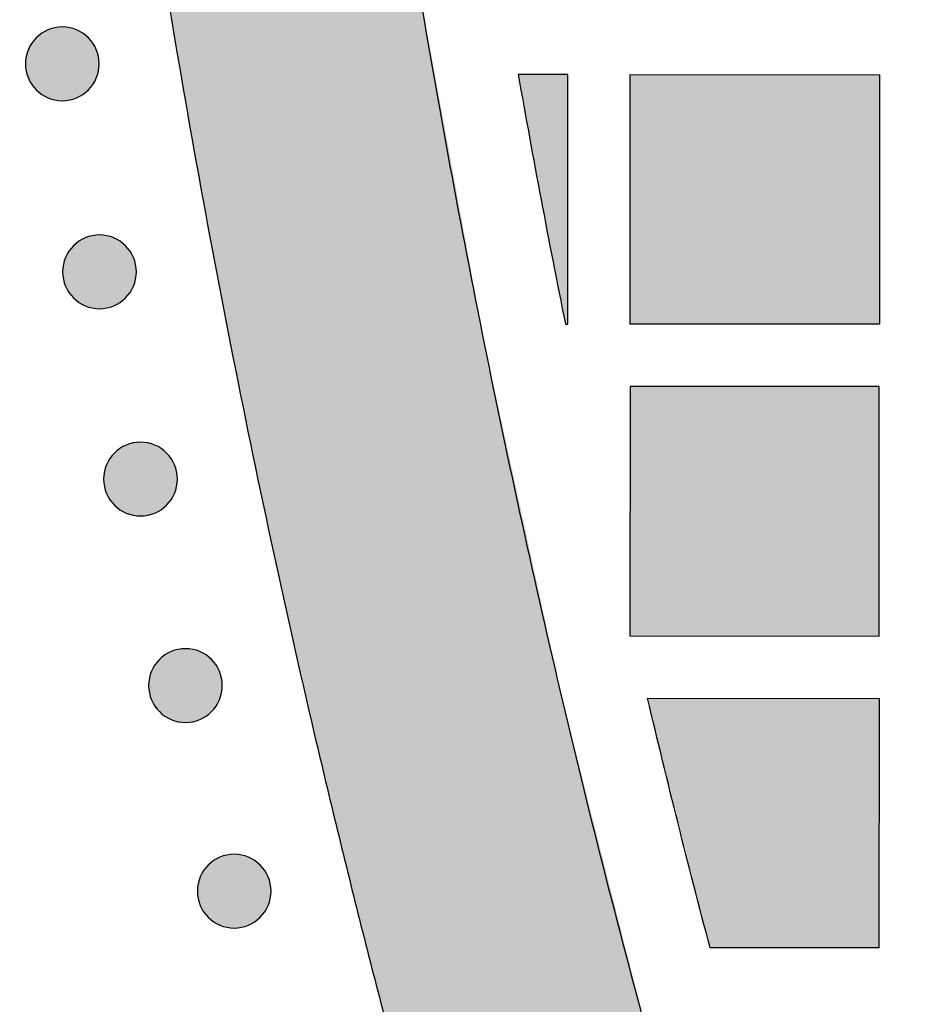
# Model space of a CAD drawing. Header units: millimetres. Extents: x -3873 to -97, y 912 to 4165.
# Tile 102 of 256: x -3866 to -3823, y 1321 to 1369. Entities that reach past the tile are written whole.
import ezdxf

# ---------------------------------------------------------------- set-up
doc = ezdxf.new("R2010")
doc.units = ezdxf.units.MM
doc.layers.add('pattern', color=7, linetype='Continuous', true_color=0x000000)

msp = doc.modelspace()

# ---------------------------------------------------------------- hatches: boundary and pattern name
at = {"layer": 'pattern'}
for points in [[(-3866.069, 1457.773), (-3866.069, 1457.718), (-3865.997, 1448.226), (-3865.757, 1438.725), (-3865.349, 1429.221), (-3864.772, 1419.719), (-3864.026, 1410.222), (-3863.112, 1400.736), (-3862.03, 1391.264), (-3860.78, 1381.811), (-3859.362, 1372.382), (-3857.778, 1362.981), (-3856.028, 1353.613), (-3854.113, 1344.281), (-3852.035, 1334.991), (-3849.794, 1325.746), (-3847.393, 1316.551), (-3844.832, 1307.41), (-3835.621, 1318.993), (-3839.936, 1335.962), (-3843.69, 1353.094), (-3846.873, 1370.361), (-3849.48, 1387.734), (-3851.505, 1405.185), (-3852.945, 1422.683), (-3853.799, 1440.201), (-3854.069, 1457.708), (-3854.069, 1457.767), (-3854.069, 1457.827), (-3853.784, 1475.334), (-3852.914, 1492.851), (-3851.459, 1510.348), (-3849.419, 1527.797), (-3846.797, 1545.168), (-3843.599, 1562.432), (-3839.83, 1579.561), (-3835.501, 1596.526), (-3844.701, 1608.117), (-3847.27, 1598.978), (-3849.679, 1589.785), (-3851.928, 1580.542), (-3854.014, 1571.254), (-3855.937, 1561.924), (-3857.695, 1552.557), (-3859.288, 1543.157), (-3860.714, 1533.73), (-3861.972, 1524.278), (-3863.063, 1514.807), (-3863.985, 1505.322), (-3864.739, 1495.825), (-3865.324, 1486.323), (-3865.74, 1476.82), (-3865.988, 1467.32), (-3866.069, 1457.827)], [(-3862.769, 1365.356), (-3862.797, 1365.328), (-3862.826, 1365.301), (-3862.856, 1365.274), (-3862.887, 1365.248), (-3862.919, 1365.222), (-3862.951, 1365.197), (-3862.985, 1365.172), (-3863.019, 1365.148), (-3863.054, 1365.125), (-3863.089, 1365.102), (-3863.126, 1365.08), (-3863.163, 1365.059), (-3863.201, 1365.039), (-3863.24, 1365.019), (-3863.279, 1365), (-3863.319, 1364.982), (-3863.36, 1364.965), (-3863.402, 1364.949), (-3863.444, 1364.934), (-3863.486, 1364.92), (-3863.529, 1364.907), (-3863.572, 1364.895), (-3863.616, 1364.884), (-3863.661, 1364.874), (-3863.705, 1364.866), (-3863.75, 1364.858), (-3863.796, 1364.852), (-3863.841, 1364.846), (-3863.887, 1364.842), (-3863.933, 1364.839), (-3863.978, 1364.838), (-3864.024, 1364.837), (-3864.07, 1364.838), (-3864.116, 1364.839), (-3864.162, 1364.842), (-3864.208, 1364.847), (-3864.253, 1364.852), (-3864.298, 1364.858), (-3864.343, 1364.866), (-3864.388, 1364.875), (-3864.432, 1364.885), (-3864.476, 1364.896), (-3864.519, 1364.908), (-3864.562, 1364.921), (-3864.605, 1364.935), (-3864.647, 1364.95), (-3864.688, 1364.966), (-3864.729, 1364.984), (-3864.769, 1365.002), (-3864.808, 1365.02), (-3864.847, 1365.04), (-3864.885, 1365.061), (-3864.922, 1365.082), (-3864.959, 1365.104), (-3864.995, 1365.127), (-3865.029, 1365.15), (-3865.064, 1365.174), (-3865.097, 1365.199), (-3865.129, 1365.224), (-3865.161, 1365.25), (-3865.192, 1365.276), (-3865.221, 1365.303), (-3865.25, 1365.33), (-3865.278, 1365.358), (-3865.306, 1365.386), (-3865.333, 1365.415), (-3865.36, 1365.445), (-3865.386, 1365.476), (-3865.412, 1365.507), (-3865.437, 1365.54), (-3865.462, 1365.573), (-3865.486, 1365.607), (-3865.509, 1365.642), (-3865.532, 1365.678), (-3865.554, 1365.714), (-3865.575, 1365.752), (-3865.595, 1365.79), (-3865.615, 1365.828), (-3865.634, 1365.868), (-3865.652, 1365.908), (-3865.669, 1365.949), (-3865.685, 1365.99), (-3865.7, 1366.032), (-3865.714, 1366.075), (-3865.727, 1366.118), (-3865.739, 1366.161), (-3865.75, 1366.205), (-3865.76, 1366.249), (-3865.768, 1366.294), (-3865.776, 1366.339), (-3865.782, 1366.384), (-3865.788, 1366.43), (-3865.792, 1366.475), (-3865.795, 1366.521), (-3865.797, 1366.567), (-3865.797, 1366.613), (-3865.796, 1366.659), (-3865.795, 1366.705), (-3865.792, 1366.75), (-3865.787, 1366.796), (-3865.782, 1366.842), (-3865.776, 1366.887), (-3865.768, 1366.932), (-3865.759, 1366.976), (-3865.749, 1367.021), (-3865.738, 1367.065), (-3865.726, 1367.108), (-3865.713, 1367.151), (-3865.699, 1367.193), (-3865.684, 1367.235), (-3865.668, 1367.277), (-3865.651, 1367.317), (-3865.633, 1367.357), (-3865.614, 1367.397), (-3865.594, 1367.436), (-3865.573, 1367.474), (-3865.552, 1367.511), (-3865.53, 1367.547), (-3865.507, 1367.583), (-3865.484, 1367.618), (-3865.46, 1367.652), (-3865.435, 1367.685), (-3865.41, 1367.718), (-3865.384, 1367.749), (-3865.358, 1367.78), (-3865.331, 1367.81), (-3865.304, 1367.839), (-3865.276, 1367.867), (-3865.248, 1367.895), (-3865.219, 1367.922), (-3865.189, 1367.948), (-3865.158, 1367.975), (-3865.127, 1368), (-3865.094, 1368.025), (-3865.061, 1368.05), (-3865.027, 1368.074), (-3864.992, 1368.098), (-3864.956, 1368.12), (-3864.92, 1368.142), (-3864.882, 1368.163), (-3864.844, 1368.184), (-3864.806, 1368.204), (-3864.766, 1368.222), (-3864.726, 1368.24), (-3864.685, 1368.257), (-3864.644, 1368.273), (-3864.602, 1368.288), (-3864.56, 1368.302), (-3864.517, 1368.316), (-3864.473, 1368.328), (-3864.429, 1368.338), (-3864.385, 1368.348), (-3864.34, 1368.357), (-3864.295, 1368.365), (-3864.25, 1368.371), (-3864.204, 1368.376), (-3864.159, 1368.38), (-3864.113, 1368.383), (-3864.067, 1368.385), (-3864.021, 1368.386), (-3863.975, 1368.385), (-3863.929, 1368.383), (-3863.884, 1368.38), (-3863.838, 1368.376), (-3863.793, 1368.371), (-3863.747, 1368.364), (-3863.702, 1368.356), (-3863.658, 1368.348), (-3863.613, 1368.338), (-3863.57, 1368.327), (-3863.526, 1368.315), (-3863.483, 1368.302), (-3863.441, 1368.287), (-3863.399, 1368.272), (-3863.357, 1368.256), (-3863.317, 1368.239), (-3863.277, 1368.221), (-3863.237, 1368.202), (-3863.198, 1368.182), (-3863.16, 1368.162), (-3863.123, 1368.141), (-3863.087, 1368.119), (-3863.051, 1368.096), (-3863.016, 1368.072), (-3862.982, 1368.048), (-3862.949, 1368.024), (-3862.916, 1367.998), (-3862.885, 1367.973), (-3862.854, 1367.946), (-3862.824, 1367.92), (-3862.795, 1367.892), (-3862.767, 1367.865), (-3862.74, 1367.837), (-3862.712, 1367.808), (-3862.686, 1367.778), (-3862.659, 1367.747), (-3862.634, 1367.715), (-3862.609, 1367.683), (-3862.584, 1367.65), (-3862.56, 1367.615), (-3862.537, 1367.58), (-3862.514, 1367.545), (-3862.492, 1367.508), (-3862.471, 1367.471), (-3862.45, 1367.433), (-3862.43, 1367.394), (-3862.412, 1367.355), (-3862.394, 1367.315), (-3862.377, 1367.274), (-3862.361, 1367.232), (-3862.346, 1367.191), (-3862.332, 1367.148), (-3862.319, 1367.105), (-3862.307, 1367.062), (-3862.296, 1367.018), (-3862.286, 1366.973), (-3862.277, 1366.929), (-3862.269, 1366.884), (-3862.263, 1366.838), (-3862.258, 1366.793), (-3862.254, 1366.747), (-3862.251, 1366.702), (-3862.249, 1366.656), (-3862.248, 1366.61), (-3862.249, 1366.564), (-3862.251, 1366.518), (-3862.254, 1366.472), (-3862.258, 1366.426), (-3862.263, 1366.381), (-3862.27, 1366.336), (-3862.278, 1366.291), (-3862.286, 1366.246), (-3862.296, 1366.202), (-3862.307, 1366.158), (-3862.319, 1366.115), (-3862.333, 1366.072), (-3862.347, 1366.029), (-3862.362, 1365.987), (-3862.378, 1365.946), (-3862.395, 1365.905), (-3862.413, 1365.865), (-3862.432, 1365.826), (-3862.452, 1365.787), (-3862.472, 1365.749), (-3862.493, 1365.712), (-3862.515, 1365.675), (-3862.538, 1365.64), (-3862.562, 1365.605), (-3862.586, 1365.571), (-3862.61, 1365.537), (-3862.636, 1365.505), (-3862.661, 1365.473), (-3862.688, 1365.443), (-3862.715, 1365.413), (-3862.742, 1365.384)], [(-3839.812, 1354.097), (-3839.698, 1354.097), (-3839.687, 1366.097), (-3842.081, 1366.099)], [(-3836.687, 1366.094), (-3824.687, 1366.084), (-3824.698, 1354.084), (-3836.698, 1354.095)], [(-3860.981, 1355.351), (-3861.009, 1355.323), (-3861.038, 1355.296), (-3861.068, 1355.269), (-3861.098, 1355.243), (-3861.13, 1355.217), (-3861.163, 1355.192), (-3861.196, 1355.168), (-3861.23, 1355.143), (-3861.265, 1355.12), (-3861.301, 1355.097), (-3861.337, 1355.075), (-3861.374, 1355.054), (-3861.413, 1355.034), (-3861.451, 1355.014), (-3861.491, 1354.995), (-3861.531, 1354.977), (-3861.572, 1354.96), (-3861.613, 1354.944), (-3861.655, 1354.929), (-3861.697, 1354.915), (-3861.74, 1354.902), (-3861.784, 1354.89), (-3861.828, 1354.879), (-3861.872, 1354.869), (-3861.917, 1354.861), (-3861.962, 1354.853), (-3862.007, 1354.847), (-3862.052, 1354.841), (-3862.098, 1354.837), (-3862.144, 1354.834), (-3862.19, 1354.833), (-3862.236, 1354.832), (-3862.282, 1354.833), (-3862.327, 1354.834), (-3862.373, 1354.838), (-3862.419, 1354.842), (-3862.464, 1354.847), (-3862.51, 1354.854), (-3862.555, 1354.861), (-3862.599, 1354.87), (-3862.643, 1354.88), (-3862.687, 1354.891), (-3862.731, 1354.903), (-3862.774, 1354.916), (-3862.816, 1354.93), (-3862.858, 1354.945), (-3862.9, 1354.962), (-3862.94, 1354.979), (-3862.98, 1354.997), (-3863.02, 1355.015), (-3863.058, 1355.035), (-3863.096, 1355.056), (-3863.134, 1355.077), (-3863.17, 1355.099), (-3863.206, 1355.122), (-3863.241, 1355.145), (-3863.275, 1355.169), (-3863.308, 1355.194), (-3863.341, 1355.219), (-3863.372, 1355.245), (-3863.403, 1355.271), (-3863.433, 1355.298), (-3863.462, 1355.325), (-3863.49, 1355.353), (-3863.517, 1355.381), (-3863.544, 1355.41), (-3863.571, 1355.44), (-3863.597, 1355.471), (-3863.623, 1355.502), (-3863.648, 1355.535), (-3863.673, 1355.568), (-3863.697, 1355.602), (-3863.72, 1355.637), (-3863.743, 1355.673), (-3863.765, 1355.709), (-3863.786, 1355.747), (-3863.807, 1355.785), (-3863.826, 1355.824), (-3863.845, 1355.863), (-3863.863, 1355.903), (-3863.88, 1355.944), (-3863.896, 1355.985), (-3863.911, 1356.027), (-3863.925, 1356.07), (-3863.938, 1356.113), (-3863.95, 1356.156), (-3863.961, 1356.2), (-3863.971, 1356.244), (-3863.98, 1356.289), (-3863.987, 1356.334), (-3863.994, 1356.379), (-3863.999, 1356.425), (-3864.003, 1356.47), (-3864.006, 1356.516), (-3864.008, 1356.562), (-3864.008, 1356.608), (-3864.008, 1356.654), (-3864.006, 1356.7), (-3864.003, 1356.745), (-3863.999, 1356.791), (-3863.993, 1356.837), (-3863.987, 1356.882), (-3863.979, 1356.927), (-3863.97, 1356.971), (-3863.961, 1357.016), (-3863.95, 1357.06), (-3863.937, 1357.103), (-3863.924, 1357.146), (-3863.91, 1357.189), (-3863.895, 1357.23), (-3863.879, 1357.272), (-3863.862, 1357.312), (-3863.844, 1357.353), (-3863.825, 1357.392), (-3863.805, 1357.431), (-3863.785, 1357.469), (-3863.763, 1357.506), (-3863.741, 1357.542), (-3863.719, 1357.578), (-3863.695, 1357.613), (-3863.671, 1357.647), (-3863.646, 1357.68), (-3863.621, 1357.713), (-3863.595, 1357.744), (-3863.569, 1357.775), (-3863.542, 1357.805), (-3863.515, 1357.834), (-3863.488, 1357.862), (-3863.459, 1357.89), (-3863.43, 1357.917), (-3863.401, 1357.943), (-3863.37, 1357.97), (-3863.338, 1357.995), (-3863.306, 1358.021), (-3863.272, 1358.045), (-3863.238, 1358.069), (-3863.203, 1358.093), (-3863.168, 1358.115), (-3863.131, 1358.137), (-3863.094, 1358.159), (-3863.056, 1358.179), (-3863.017, 1358.199), (-3862.978, 1358.217), (-3862.937, 1358.235), (-3862.897, 1358.252), (-3862.855, 1358.268), (-3862.813, 1358.283), (-3862.771, 1358.298), (-3862.728, 1358.311), (-3862.684, 1358.323), (-3862.64, 1358.334), (-3862.596, 1358.343), (-3862.552, 1358.352), (-3862.507, 1358.36), (-3862.461, 1358.366), (-3862.416, 1358.371), (-3862.37, 1358.375), (-3862.324, 1358.378), (-3862.279, 1358.38), (-3862.233, 1358.381), (-3862.187, 1358.38), (-3862.141, 1358.378), (-3862.095, 1358.375), (-3862.049, 1358.371), (-3862.004, 1358.366), (-3861.959, 1358.359), (-3861.914, 1358.351), (-3861.869, 1358.343), (-3861.825, 1358.333), (-3861.781, 1358.322), (-3861.737, 1358.31), (-3861.694, 1358.297), (-3861.652, 1358.282), (-3861.61, 1358.267), (-3861.569, 1358.251), (-3861.528, 1358.234), (-3861.488, 1358.216), (-3861.448, 1358.197), (-3861.41, 1358.178), (-3861.372, 1358.157), (-3861.335, 1358.136), (-3861.298, 1358.114), (-3861.262, 1358.091), (-3861.227, 1358.067), (-3861.193, 1358.043), (-3861.16, 1358.019), (-3861.128, 1357.993), (-3861.096, 1357.968), (-3861.065, 1357.941), (-3861.036, 1357.915), (-3861.007, 1357.887), (-3860.978, 1357.86), (-3860.951, 1357.832), (-3860.924, 1357.803), (-3860.897, 1357.773), (-3860.871, 1357.742), (-3860.845, 1357.71), (-3860.82, 1357.678), (-3860.795, 1357.645), (-3860.771, 1357.61), (-3860.748, 1357.576), (-3860.725, 1357.54), (-3860.703, 1357.503), (-3860.682, 1357.466), (-3860.661, 1357.428), (-3860.642, 1357.389), (-3860.623, 1357.35), (-3860.605, 1357.31), (-3860.588, 1357.269), (-3860.572, 1357.228), (-3860.557, 1357.186), (-3860.543, 1357.143), (-3860.53, 1357.1), (-3860.518, 1357.057), (-3860.507, 1357.013), (-3860.497, 1356.968), (-3860.488, 1356.924), (-3860.481, 1356.879), (-3860.474, 1356.834), (-3860.469, 1356.788), (-3860.465, 1356.742), (-3860.462, 1356.697), (-3860.46, 1356.651), (-3860.46, 1356.605), (-3860.46, 1356.559), (-3860.462, 1356.513), (-3860.465, 1356.467), (-3860.469, 1356.422), (-3860.475, 1356.376), (-3860.481, 1356.331), (-3860.489, 1356.286), (-3860.498, 1356.241), (-3860.508, 1356.197), (-3860.519, 1356.153), (-3860.531, 1356.11), (-3860.544, 1356.067), (-3860.558, 1356.024), (-3860.573, 1355.982), (-3860.589, 1355.941), (-3860.606, 1355.9), (-3860.624, 1355.86), (-3860.643, 1355.821), (-3860.663, 1355.782), (-3860.683, 1355.744), (-3860.705, 1355.707), (-3860.727, 1355.67), (-3860.75, 1355.635), (-3860.773, 1355.6), (-3860.797, 1355.566), (-3860.822, 1355.532), (-3860.847, 1355.5), (-3860.873, 1355.468), (-3860.899, 1355.438), (-3860.926, 1355.408), (-3860.953, 1355.379)], [(-3824.711, 1339.084), (-3824.7, 1351.084), (-3836.7, 1351.094), (-3836.711, 1339.095)], [(-3859.005, 1345.381), (-3859.033, 1345.353), (-3859.062, 1345.326), (-3859.092, 1345.3), (-3859.123, 1345.273), (-3859.155, 1345.248), (-3859.187, 1345.222), (-3859.22, 1345.198), (-3859.255, 1345.174), (-3859.29, 1345.15), (-3859.325, 1345.128), (-3859.362, 1345.106), (-3859.399, 1345.084), (-3859.437, 1345.064), (-3859.476, 1345.044), (-3859.515, 1345.026), (-3859.555, 1345.008), (-3859.596, 1344.991), (-3859.638, 1344.975), (-3859.679, 1344.96), (-3859.722, 1344.945), (-3859.765, 1344.932), (-3859.808, 1344.92), (-3859.852, 1344.909), (-3859.897, 1344.9), (-3859.941, 1344.891), (-3859.986, 1344.883), (-3860.032, 1344.877), (-3860.077, 1344.872), (-3860.123, 1344.868), (-3860.168, 1344.865), (-3860.214, 1344.863), (-3860.26, 1344.862), (-3860.306, 1344.863), (-3860.352, 1344.865), (-3860.398, 1344.868), (-3860.443, 1344.872), (-3860.489, 1344.877), (-3860.534, 1344.884), (-3860.579, 1344.891), (-3860.624, 1344.9), (-3860.668, 1344.91), (-3860.712, 1344.921), (-3860.755, 1344.933), (-3860.798, 1344.946), (-3860.841, 1344.961), (-3860.883, 1344.976), (-3860.924, 1344.992), (-3860.965, 1345.009), (-3861.005, 1345.027), (-3861.044, 1345.046), (-3861.083, 1345.065), (-3861.121, 1345.086), (-3861.158, 1345.107), (-3861.195, 1345.129), (-3861.23, 1345.152), (-3861.265, 1345.176), (-3861.299, 1345.2), (-3861.333, 1345.224), (-3861.365, 1345.25), (-3861.397, 1345.275), (-3861.427, 1345.302), (-3861.457, 1345.328), (-3861.486, 1345.356), (-3861.514, 1345.383), (-3861.542, 1345.411), (-3861.569, 1345.44), (-3861.596, 1345.47), (-3861.622, 1345.501), (-3861.648, 1345.533), (-3861.673, 1345.565), (-3861.698, 1345.598), (-3861.722, 1345.633), (-3861.745, 1345.667), (-3861.768, 1345.703), (-3861.79, 1345.74), (-3861.811, 1345.777), (-3861.831, 1345.815), (-3861.851, 1345.854), (-3861.87, 1345.893), (-3861.888, 1345.933), (-3861.905, 1345.974), (-3861.921, 1346.015), (-3861.936, 1346.057), (-3861.95, 1346.1), (-3861.963, 1346.143), (-3861.975, 1346.186), (-3861.986, 1346.23), (-3861.996, 1346.275), (-3862.004, 1346.319), (-3862.012, 1346.364), (-3862.018, 1346.409), (-3862.024, 1346.455), (-3862.028, 1346.501), (-3862.031, 1346.546), (-3862.032, 1346.592), (-3862.033, 1346.638), (-3862.032, 1346.684), (-3862.031, 1346.73), (-3862.028, 1346.776), (-3862.023, 1346.821), (-3862.018, 1346.867), (-3862.011, 1346.912), (-3862.004, 1346.957), (-3861.995, 1347.002), (-3861.985, 1347.046), (-3861.974, 1347.09), (-3861.962, 1347.133), (-3861.949, 1347.176), (-3861.935, 1347.219), (-3861.92, 1347.261), (-3861.904, 1347.302), (-3861.886, 1347.343), (-3861.868, 1347.383), (-3861.85, 1347.422), (-3861.83, 1347.461), (-3861.809, 1347.499), (-3861.788, 1347.536), (-3861.766, 1347.573), (-3861.743, 1347.608), (-3861.72, 1347.643), (-3861.696, 1347.677), (-3861.671, 1347.711), (-3861.646, 1347.743), (-3861.62, 1347.775), (-3861.594, 1347.805), (-3861.567, 1347.835), (-3861.54, 1347.864), (-3861.512, 1347.892), (-3861.484, 1347.92), (-3861.455, 1347.947), (-3861.425, 1347.974), (-3861.394, 1348), (-3861.363, 1348.026), (-3861.33, 1348.051), (-3861.297, 1348.075), (-3861.263, 1348.099), (-3861.228, 1348.123), (-3861.192, 1348.146), (-3861.156, 1348.168), (-3861.118, 1348.189), (-3861.08, 1348.209), (-3861.042, 1348.229), (-3861.002, 1348.248), (-3860.962, 1348.266), (-3860.921, 1348.283), (-3860.88, 1348.299), (-3860.838, 1348.314), (-3860.795, 1348.328), (-3860.752, 1348.341), (-3860.709, 1348.353), (-3860.665, 1348.364), (-3860.621, 1348.374), (-3860.576, 1348.382), (-3860.531, 1348.39), (-3860.486, 1348.396), (-3860.44, 1348.402), (-3860.395, 1348.406), (-3860.349, 1348.409), (-3860.303, 1348.41), (-3860.257, 1348.411), (-3860.211, 1348.41), (-3860.165, 1348.408), (-3860.12, 1348.405), (-3860.074, 1348.401), (-3860.028, 1348.396), (-3859.983, 1348.389), (-3859.938, 1348.382), (-3859.894, 1348.373), (-3859.849, 1348.363), (-3859.805, 1348.352), (-3859.762, 1348.34), (-3859.719, 1348.327), (-3859.677, 1348.313), (-3859.635, 1348.298), (-3859.593, 1348.281), (-3859.553, 1348.264), (-3859.512, 1348.246), (-3859.473, 1348.228), (-3859.434, 1348.208), (-3859.396, 1348.187), (-3859.359, 1348.166), (-3859.323, 1348.144), (-3859.287, 1348.121), (-3859.252, 1348.098), (-3859.218, 1348.074), (-3859.185, 1348.049), (-3859.152, 1348.024), (-3859.121, 1347.998), (-3859.09, 1347.972), (-3859.06, 1347.945), (-3859.031, 1347.918), (-3859.003, 1347.89), (-3858.975, 1347.862), (-3858.948, 1347.833), (-3858.922, 1347.803), (-3858.895, 1347.772), (-3858.87, 1347.741), (-3858.844, 1347.708), (-3858.82, 1347.675), (-3858.796, 1347.641), (-3858.772, 1347.606), (-3858.75, 1347.57), (-3858.728, 1347.534), (-3858.707, 1347.496), (-3858.686, 1347.458), (-3858.666, 1347.419), (-3858.648, 1347.38), (-3858.63, 1347.34), (-3858.613, 1347.299), (-3858.597, 1347.258), (-3858.582, 1347.216), (-3858.568, 1347.173), (-3858.554, 1347.13), (-3858.542, 1347.087), (-3858.532, 1347.043), (-3858.522, 1346.999), (-3858.513, 1346.954), (-3858.505, 1346.909), (-3858.499, 1346.864), (-3858.494, 1346.818), (-3858.49, 1346.773), (-3858.487, 1346.727), (-3858.485, 1346.681), (-3858.484, 1346.635), (-3858.485, 1346.589), (-3858.487, 1346.543), (-3858.49, 1346.498), (-3858.494, 1346.452), (-3858.499, 1346.406), (-3858.506, 1346.361), (-3858.514, 1346.316), (-3858.522, 1346.272), (-3858.532, 1346.227), (-3858.543, 1346.183), (-3858.555, 1346.14), (-3858.568, 1346.097), (-3858.583, 1346.054), (-3858.598, 1346.013), (-3858.614, 1345.971), (-3858.631, 1345.931), (-3858.649, 1345.89), (-3858.668, 1345.851), (-3858.687, 1345.812), (-3858.708, 1345.774), (-3858.729, 1345.737), (-3858.751, 1345.701), (-3858.774, 1345.665), (-3858.798, 1345.63), (-3858.822, 1345.596), (-3858.846, 1345.563), (-3858.872, 1345.53), (-3858.897, 1345.499), (-3858.924, 1345.468), (-3858.95, 1345.438), (-3858.978, 1345.409)], [(-3856.844, 1335.45), (-3856.872, 1335.422), (-3856.901, 1335.395), (-3856.931, 1335.369), (-3856.962, 1335.342), (-3856.993, 1335.317), (-3857.026, 1335.291), (-3857.059, 1335.267), (-3857.093, 1335.243), (-3857.128, 1335.219), (-3857.164, 1335.197), (-3857.2, 1335.175), (-3857.238, 1335.153), (-3857.276, 1335.133), (-3857.314, 1335.113), (-3857.354, 1335.095), (-3857.394, 1335.077), (-3857.435, 1335.06), (-3857.476, 1335.044), (-3857.518, 1335.028), (-3857.56, 1335.014), (-3857.603, 1335.001), (-3857.647, 1334.989), (-3857.691, 1334.978), (-3857.735, 1334.969), (-3857.78, 1334.96), (-3857.825, 1334.952), (-3857.87, 1334.946), (-3857.915, 1334.941), (-3857.961, 1334.937), (-3858.007, 1334.934), (-3858.053, 1334.932), (-3858.099, 1334.931), (-3858.145, 1334.932), (-3858.191, 1334.934), (-3858.236, 1334.937), (-3858.282, 1334.941), (-3858.327, 1334.946), (-3858.373, 1334.953), (-3858.418, 1334.96), (-3858.462, 1334.969), (-3858.507, 1334.979), (-3858.55, 1334.99), (-3858.594, 1335.002), (-3858.637, 1335.015), (-3858.679, 1335.03), (-3858.721, 1335.045), (-3858.763, 1335.061), (-3858.803, 1335.078), (-3858.843, 1335.096), (-3858.883, 1335.115), (-3858.922, 1335.134), (-3858.959, 1335.155), (-3858.997, 1335.176), (-3859.033, 1335.198), (-3859.069, 1335.221), (-3859.104, 1335.244), (-3859.138, 1335.269), (-3859.171, 1335.293), (-3859.204, 1335.319), (-3859.235, 1335.344), (-3859.266, 1335.371), (-3859.296, 1335.397), (-3859.325, 1335.425), (-3859.353, 1335.452), (-3859.38, 1335.48), (-3859.408, 1335.509), (-3859.434, 1335.539), (-3859.46, 1335.57), (-3859.486, 1335.602), (-3859.511, 1335.634), (-3859.536, 1335.667), (-3859.56, 1335.701), (-3859.583, 1335.736), (-3859.606, 1335.772), (-3859.628, 1335.809), (-3859.649, 1335.846), (-3859.67, 1335.884), (-3859.689, 1335.923), (-3859.708, 1335.962), (-3859.726, 1336.002), (-3859.743, 1336.043), (-3859.759, 1336.084), (-3859.774, 1336.126), (-3859.788, 1336.169), (-3859.801, 1336.212), (-3859.813, 1336.255), (-3859.824, 1336.299), (-3859.834, 1336.344), (-3859.843, 1336.388), (-3859.85, 1336.433), (-3859.857, 1336.478), (-3859.862, 1336.524), (-3859.866, 1336.57), (-3859.869, 1336.615), (-3859.871, 1336.661), (-3859.871, 1336.707), (-3859.871, 1336.753), (-3859.869, 1336.799), (-3859.866, 1336.845), (-3859.862, 1336.89), (-3859.856, 1336.936), (-3859.85, 1336.981), (-3859.842, 1337.026), (-3859.834, 1337.071), (-3859.824, 1337.115), (-3859.813, 1337.159), (-3859.801, 1337.202), (-3859.787, 1337.245), (-3859.773, 1337.288), (-3859.758, 1337.33), (-3859.742, 1337.371), (-3859.725, 1337.412), (-3859.707, 1337.452), (-3859.688, 1337.491), (-3859.668, 1337.53), (-3859.648, 1337.568), (-3859.627, 1337.605), (-3859.604, 1337.642), (-3859.582, 1337.677), (-3859.558, 1337.712), (-3859.534, 1337.746), (-3859.51, 1337.78), (-3859.484, 1337.812), (-3859.458, 1337.844), (-3859.432, 1337.874), (-3859.405, 1337.904), (-3859.378, 1337.933), (-3859.351, 1337.961), (-3859.323, 1337.989), (-3859.293, 1338.016), (-3859.264, 1338.043), (-3859.233, 1338.069), (-3859.201, 1338.095), (-3859.169, 1338.12), (-3859.135, 1338.144), (-3859.101, 1338.168), (-3859.066, 1338.192), (-3859.031, 1338.215), (-3858.994, 1338.237), (-3858.957, 1338.258), (-3858.919, 1338.278), (-3858.88, 1338.298), (-3858.841, 1338.317), (-3858.8, 1338.335), (-3858.76, 1338.352), (-3858.718, 1338.368), (-3858.676, 1338.383), (-3858.634, 1338.397), (-3858.591, 1338.41), (-3858.547, 1338.422), (-3858.504, 1338.433), (-3858.459, 1338.443), (-3858.415, 1338.451), (-3858.37, 1338.459), (-3858.324, 1338.465), (-3858.279, 1338.471), (-3858.233, 1338.475), (-3858.187, 1338.478), (-3858.142, 1338.479), (-3858.096, 1338.48), (-3858.05, 1338.479), (-3858.004, 1338.477), (-3857.958, 1338.474), (-3857.912, 1338.47), (-3857.867, 1338.465), (-3857.822, 1338.458), (-3857.777, 1338.451), (-3857.732, 1338.442), (-3857.688, 1338.432), (-3857.644, 1338.421), (-3857.6, 1338.409), (-3857.557, 1338.396), (-3857.515, 1338.382), (-3857.473, 1338.367), (-3857.432, 1338.35), (-3857.391, 1338.333), (-3857.351, 1338.315), (-3857.312, 1338.297), (-3857.273, 1338.277), (-3857.235, 1338.256), (-3857.198, 1338.235), (-3857.161, 1338.213), (-3857.125, 1338.19), (-3857.091, 1338.167), (-3857.056, 1338.143), (-3857.023, 1338.118), (-3856.991, 1338.093), (-3856.959, 1338.067), (-3856.928, 1338.041), (-3856.899, 1338.014), (-3856.87, 1337.987), (-3856.841, 1337.959), (-3856.814, 1337.931), (-3856.787, 1337.902), (-3856.76, 1337.872), (-3856.734, 1337.841), (-3856.708, 1337.81), (-3856.683, 1337.777), (-3856.658, 1337.744), (-3856.634, 1337.71), (-3856.611, 1337.675), (-3856.588, 1337.639), (-3856.566, 1337.603), (-3856.545, 1337.565), (-3856.525, 1337.527), (-3856.505, 1337.488), (-3856.486, 1337.449), (-3856.468, 1337.409), (-3856.451, 1337.368), (-3856.435, 1337.327), (-3856.42, 1337.285), (-3856.406, 1337.242), (-3856.393, 1337.199), (-3856.381, 1337.156), (-3856.37, 1337.112), (-3856.36, 1337.068), (-3856.351, 1337.023), (-3856.344, 1336.978), (-3856.337, 1336.933), (-3856.332, 1336.887), (-3856.328, 1336.842), (-3856.325, 1336.796), (-3856.323, 1336.75), (-3856.323, 1336.704), (-3856.323, 1336.658), (-3856.325, 1336.612), (-3856.328, 1336.566), (-3856.333, 1336.521), (-3856.338, 1336.475), (-3856.344, 1336.43), (-3856.352, 1336.385), (-3856.361, 1336.341), (-3856.371, 1336.296), (-3856.382, 1336.252), (-3856.394, 1336.209), (-3856.407, 1336.166), (-3856.421, 1336.123), (-3856.436, 1336.082), (-3856.452, 1336.04), (-3856.469, 1335.999), (-3856.487, 1335.959), (-3856.506, 1335.92), (-3856.526, 1335.881), (-3856.546, 1335.843), (-3856.568, 1335.806), (-3856.59, 1335.77), (-3856.613, 1335.734), (-3856.636, 1335.699), (-3856.66, 1335.665), (-3856.685, 1335.632), (-3856.71, 1335.599), (-3856.736, 1335.568), (-3856.762, 1335.537), (-3856.789, 1335.507), (-3856.816, 1335.478)], [(-3835.857, 1336.094), (-3824.714, 1336.084), (-3824.724, 1324.084), (-3832.846, 1324.091)], [(-3854.497, 1325.561), (-3854.525, 1325.533), (-3854.554, 1325.506), (-3854.584, 1325.48), (-3854.615, 1325.453), (-3854.646, 1325.428), (-3854.679, 1325.403), (-3854.712, 1325.378), (-3854.746, 1325.354), (-3854.781, 1325.33), (-3854.817, 1325.308), (-3854.853, 1325.286), (-3854.891, 1325.265), (-3854.929, 1325.244), (-3854.967, 1325.224), (-3855.007, 1325.206), (-3855.047, 1325.188), (-3855.088, 1325.171), (-3855.129, 1325.155), (-3855.171, 1325.14), (-3855.214, 1325.126), (-3855.257, 1325.112), (-3855.3, 1325.1), (-3855.344, 1325.09), (-3855.388, 1325.08), (-3855.433, 1325.071), (-3855.478, 1325.063), (-3855.523, 1325.057), (-3855.569, 1325.052), (-3855.614, 1325.048), (-3855.66, 1325.045), (-3855.706, 1325.043), (-3855.752, 1325.042), (-3855.798, 1325.043), (-3855.844, 1325.045), (-3855.889, 1325.048), (-3855.935, 1325.052), (-3855.981, 1325.057), (-3856.026, 1325.064), (-3856.071, 1325.072), (-3856.115, 1325.08), (-3856.16, 1325.09), (-3856.204, 1325.101), (-3856.247, 1325.113), (-3856.29, 1325.126), (-3856.332, 1325.141), (-3856.374, 1325.156), (-3856.416, 1325.172), (-3856.456, 1325.189), (-3856.497, 1325.207), (-3856.536, 1325.226), (-3856.575, 1325.246), (-3856.613, 1325.266), (-3856.65, 1325.287), (-3856.686, 1325.309), (-3856.722, 1325.332), (-3856.757, 1325.356), (-3856.791, 1325.38), (-3856.824, 1325.404), (-3856.857, 1325.43), (-3856.888, 1325.455), (-3856.919, 1325.482), (-3856.949, 1325.508), (-3856.978, 1325.536), (-3857.006, 1325.563), (-3857.034, 1325.591), (-3857.061, 1325.62), (-3857.087, 1325.65), (-3857.114, 1325.681), (-3857.139, 1325.713), (-3857.165, 1325.745), (-3857.189, 1325.778), (-3857.213, 1325.813), (-3857.237, 1325.848), (-3857.259, 1325.883), (-3857.281, 1325.92), (-3857.302, 1325.957), (-3857.323, 1325.995), (-3857.343, 1326.034), (-3857.361, 1326.073), (-3857.379, 1326.113), (-3857.396, 1326.154), (-3857.412, 1326.196), (-3857.427, 1326.237), (-3857.441, 1326.28), (-3857.455, 1326.323), (-3857.467, 1326.366), (-3857.477, 1326.41), (-3857.487, 1326.455), (-3857.496, 1326.499), (-3857.504, 1326.544), (-3857.51, 1326.59), (-3857.515, 1326.635), (-3857.519, 1326.681), (-3857.522, 1326.726), (-3857.524, 1326.772), (-3857.525, 1326.818), (-3857.524, 1326.864), (-3857.522, 1326.91), (-3857.519, 1326.956), (-3857.515, 1327.002), (-3857.51, 1327.047), (-3857.503, 1327.092), (-3857.495, 1327.137), (-3857.487, 1327.182), (-3857.477, 1327.226), (-3857.466, 1327.27), (-3857.454, 1327.313), (-3857.441, 1327.356), (-3857.426, 1327.399), (-3857.411, 1327.441), (-3857.395, 1327.482), (-3857.378, 1327.523), (-3857.36, 1327.563), (-3857.341, 1327.602), (-3857.322, 1327.641), (-3857.301, 1327.679), (-3857.28, 1327.716), (-3857.258, 1327.753), (-3857.235, 1327.788), (-3857.211, 1327.823), (-3857.187, 1327.857), (-3857.163, 1327.891), (-3857.137, 1327.923), (-3857.112, 1327.955), (-3857.085, 1327.985), (-3857.059, 1328.015), (-3857.031, 1328.044), (-3857.004, 1328.072), (-3856.976, 1328.1), (-3856.947, 1328.127), (-3856.917, 1328.154), (-3856.886, 1328.18), (-3856.854, 1328.206), (-3856.822, 1328.231), (-3856.789, 1328.256), (-3856.754, 1328.28), (-3856.719, 1328.303), (-3856.684, 1328.326), (-3856.647, 1328.348), (-3856.61, 1328.369), (-3856.572, 1328.389), (-3856.533, 1328.409), (-3856.494, 1328.428), (-3856.454, 1328.446), (-3856.413, 1328.463), (-3856.371, 1328.479), (-3856.33, 1328.494), (-3856.287, 1328.508), (-3856.244, 1328.521), (-3856.201, 1328.533), (-3856.157, 1328.544), (-3856.112, 1328.554), (-3856.068, 1328.562), (-3856.023, 1328.57), (-3855.977, 1328.576), (-3855.932, 1328.582), (-3855.886, 1328.586), (-3855.841, 1328.589), (-3855.795, 1328.59), (-3855.749, 1328.591), (-3855.703, 1328.59), (-3855.657, 1328.589), (-3855.611, 1328.586), (-3855.566, 1328.581), (-3855.52, 1328.576), (-3855.475, 1328.57), (-3855.43, 1328.562), (-3855.385, 1328.553), (-3855.341, 1328.543), (-3855.297, 1328.532), (-3855.254, 1328.52), (-3855.211, 1328.507), (-3855.168, 1328.493), (-3855.126, 1328.478), (-3855.085, 1328.462), (-3855.044, 1328.444), (-3855.004, 1328.426), (-3854.965, 1328.408), (-3854.926, 1328.388), (-3854.888, 1328.367), (-3854.851, 1328.346), (-3854.814, 1328.324), (-3854.779, 1328.301), (-3854.744, 1328.278), (-3854.71, 1328.254), (-3854.676, 1328.229), (-3854.644, 1328.204), (-3854.612, 1328.178), (-3854.582, 1328.152), (-3854.552, 1328.125), (-3854.523, 1328.098), (-3854.495, 1328.07), (-3854.467, 1328.042), (-3854.44, 1328.013), (-3854.413, 1327.983), (-3854.387, 1327.952), (-3854.361, 1327.921), (-3854.336, 1327.888), (-3854.311, 1327.855), (-3854.287, 1327.821), (-3854.264, 1327.786), (-3854.241, 1327.75), (-3854.219, 1327.714), (-3854.198, 1327.676), (-3854.178, 1327.638), (-3854.158, 1327.6), (-3854.139, 1327.56), (-3854.121, 1327.52), (-3854.104, 1327.479), (-3854.088, 1327.438), (-3854.073, 1327.396), (-3854.059, 1327.353), (-3854.046, 1327.31), (-3854.034, 1327.267), (-3854.023, 1327.223), (-3854.013, 1327.179), (-3854.005, 1327.134), (-3853.997, 1327.089), (-3853.991, 1327.044), (-3853.985, 1326.998), (-3853.981, 1326.953), (-3853.978, 1326.907), (-3853.977, 1326.861), (-3853.976, 1326.815), (-3853.977, 1326.769), (-3853.978, 1326.723), (-3853.981, 1326.678), (-3853.986, 1326.632), (-3853.991, 1326.586), (-3853.998, 1326.541), (-3854.005, 1326.496), (-3854.014, 1326.452), (-3854.024, 1326.407), (-3854.035, 1326.363), (-3854.047, 1326.32), (-3854.06, 1326.277), (-3854.074, 1326.235), (-3854.089, 1326.193), (-3854.105, 1326.151), (-3854.123, 1326.111), (-3854.141, 1326.071), (-3854.159, 1326.031), (-3854.179, 1325.992), (-3854.2, 1325.954), (-3854.221, 1325.917), (-3854.243, 1325.881), (-3854.266, 1325.845), (-3854.289, 1325.81), (-3854.313, 1325.776), (-3854.338, 1325.743), (-3854.363, 1325.71), (-3854.389, 1325.679), (-3854.415, 1325.648), (-3854.442, 1325.618), (-3854.469, 1325.589)]]:
    msp.add_hatch(color=256, dxfattribs=at).paths.add_polyline_path(points, flags=0)

# ---------------------------------------------------------------- linework, layer by layer
for points in [[(-3839.812, 1354.097), (-3839.698, 1354.097), (-3839.687, 1366.097), (-3842.081, 1366.099)], [(-3835.857, 1336.094), (-3824.714, 1336.084), (-3824.724, 1324.084), (-3832.846, 1324.091)]]:
    msp.add_lwpolyline(points, dxfattribs=at)
for points in [[(-3836.687, 1366.094), (-3824.687, 1366.084), (-3824.698, 1354.084), (-3836.698, 1354.095)], [(-3824.711, 1339.084), (-3824.7, 1351.084), (-3836.7, 1351.094), (-3836.711, 1339.095)]]:
    msp.add_lwpolyline(points, close=True, dxfattribs=at)
at = {"layer": 'pattern', "extrusion": (0, 0, -1)}
for centre in [(3864.023, 1366.611), (3862.234, 1356.606), (3860.259, 1346.637), (3858.097, 1336.706), (3855.75, 1326.817)]:
    msp.add_circle(centre, 1.774, dxfattribs=at)
at = {"layer": 'pattern'}
msp.add_arc((-3328.197, 1457.059), 521.872, 190.03761, 191.37864, dxfattribs=at)
at = {"layer": 'pattern', "extrusion": (0, 0, -1)}
for centre, radius, start, end in [((3328.197, 1457.059), 521.872, 345.23893, 346.59749), ((3830.332, 1359.583), 43.864, 233.7109, 273.5563)]:
    msp.add_arc(centre, radius, start, end, dxfattribs=at)
at = {"layer": 'pattern'}
for points, weights, knots in [([(-3866.069, 1457.773), (-3866.069, 1457.724), (-3866.069, 1457.718), (-3866.163, 1381.051), (-3844.832, 1307.41)], [0.999998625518, 0.999999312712, 1, 0.989993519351, 1], [-167.145236, -167.145236, -167.145236, -167.134775, -167.134775, -14.825008, -14.825008, -14.825008]), ([(-3835.621, 1318.993), (-3854.156, 1387.112), (-3854.069, 1457.708), (-3854.069, 1457.711), (-3854.069, 1457.767)], [1, 0.991109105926, 1, 0.999999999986, 1], [-0.026238, -0.026238, -0.026238, 140.326344, 140.326344, 140.331835, 140.331835, 140.331835])]:
    msp.add_rational_spline(points, weights, degree=2, knots=knots, dxfattribs=at)

doc.saveas('drawing.dxf')
